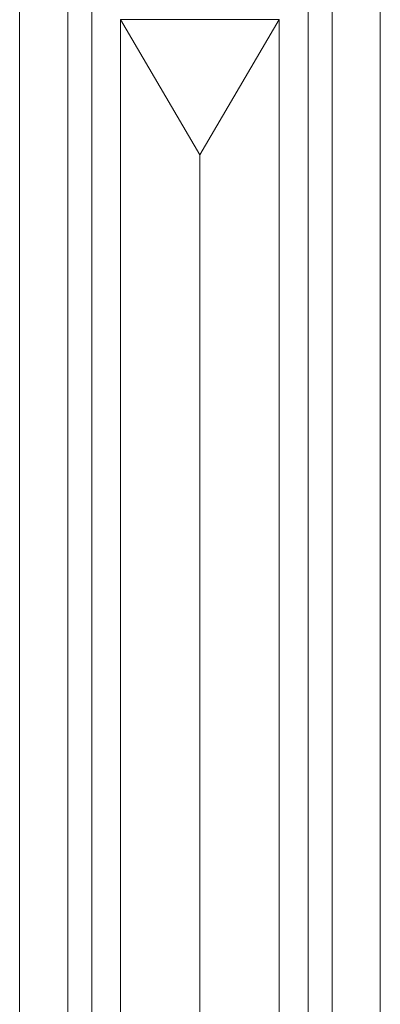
# Model space of a CAD drawing. Header units: millimetres. Extents: x -32191 to 39105, y -1740 to 9180.
# Tile 22 of 30: x 28116 to 28491, y 2991 to 4014. Entities that reach past the tile are written whole.
import ezdxf

# ---------------------------------------------------------------- set-up
doc = ezdxf.new("R2010")
doc.units = ezdxf.units.MM
doc.layers.add('A-GENM', color=13, linetype='Continuous', lineweight=18)

# ---------------------------------------------------------------- blocks, each defined once
blk = doc.blocks.new('Generic Models 17 - Generic Models 17-3093004-ELEVAÇÃO 2 - MANTER _ CONSTRUIR')
at = {"layer": 'A-GENM'}
for p, q in [((-3725.1, 4119.1), (-3725.1, 1459.1)), ((-3350.1, 1459.1), (-3350.1, 4119.1)), ((-3675.1, 4069.1), (-3675.1, 1509.1)), ((-3400.1, 1509.1), (-3400.1, 4069.1)), ((-3650.1, 1534.1), (-3650.1, 4044.1)), ((-3425.1, 4044.1), (-3425.1, 1534.1)), ((-3620.1, 1564.1), (-3620.1, 4014.1)), ((-3537.6, 3873.5), (-3620.1, 4014.1)), ((-3620.1, 4014.1), (-3620.1, 1564.1)), ((-3455.1, 4014.1), (-3620.1, 4014.1)), ((-3455.1, 4014.1), (-3620.1, 4014.1)), ((-3620.1, 4014.1), (-3620.1, 1564.1)), ((-3455.1, 4014.1), (-3537.6, 3873.5)), ((-3455.1, 4014.1), (-3455.1, 1564.1)), ((-3455.1, 1564.1), (-3455.1, 4014.1)), ((-3455.1, 1564.1), (-3455.1, 4014.1)), ((-3537.6, 1704.7), (-3537.6, 3873.5))]:
    blk.add_line(p, q, dxfattribs=at)

msp = doc.modelspace()

# ---------------------------------------------------------------- block references
at = {"layer": 'A-GENM'}
msp.add_blockref('Generic Models 17 - Generic Models 17-3093004-ELEVAÇÃO 2 - MANTER _ CONSTRUIR', (31841.2, 0), dxfattribs=at)

doc.saveas('drawing.dxf')
